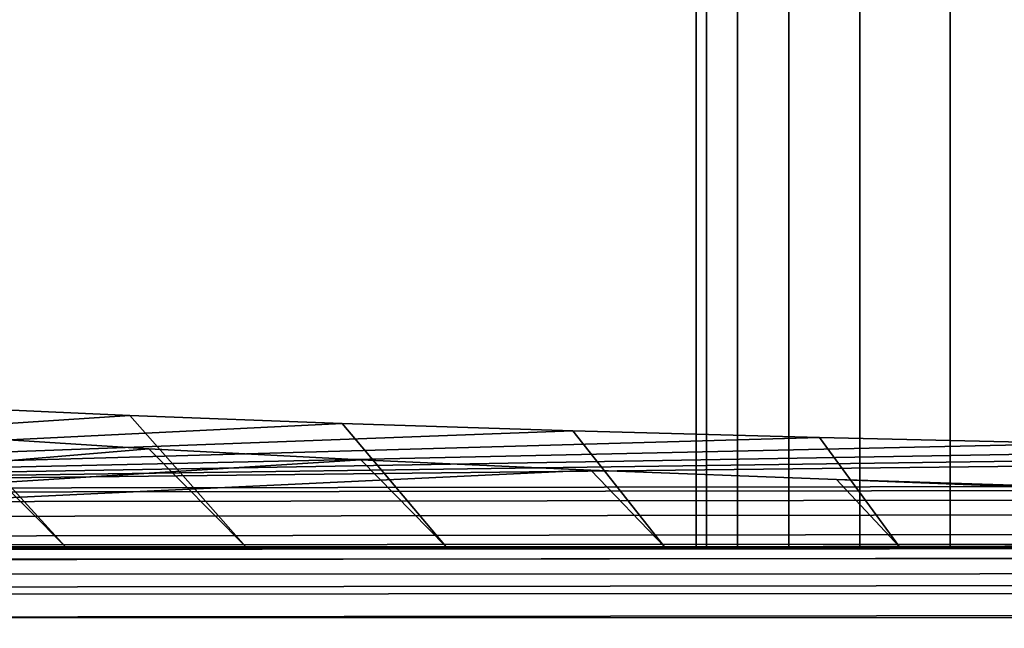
# Model space of a CAD drawing. Header units: metres. Extents: x -109 to 109, y -100 to 76.
# Tile 237 of 256: x 63.39 to 67.95, y -0.88 to 1.94. Entities that reach past the tile are written whole.
import ezdxf

# ---------------------------------------------------------------- set-up
doc = ezdxf.new("R2010")
doc.units = ezdxf.units.M
doc.layers.add('solid_21062310', color=7, linetype='CONTINUOUS')

msp = doc.modelspace()

# ---------------------------------------------------------------- linework, layer by layer
at = {"layer": 'solid_21062310'}
for points in [[(66.570541, 4.500002, 0.977966), (66.522499, 4.500002), (66.522499, -0.5), (66.571587, -0.5, 0.98366)], [(66.522499, 4.500002), (66.570541, 4.500002, -0.977966), (66.571587, -0.5, -0.98366), (66.522499, -0.5)], [(66.714218, 4.500002, 1.946514), (66.570541, 4.500002, 0.977966), (66.571587, -0.5, 0.98366), (66.714401, -0.5, 1.947421)], [(66.570541, 4.500002, -0.977966), (66.714218, 4.500002, -1.946514), (66.714401, -0.5, -1.947421), (66.571587, -0.5, -0.98366)], [(66.952126, 4.500002, 2.896315), (66.714218, 4.500002, 1.946514), (66.714401, -0.5, 1.947421), (66.952339, -0.5, 2.895545)], [(66.714218, 4.500002, -1.946514), (66.952126, 4.500002, -2.896315), (66.952339, -0.5, -2.895545), (66.714401, -0.5, -1.947421)], [(67.28199, 4.500002, 3.818224), (66.952126, 4.500002, 2.896315), (66.952339, -0.5, 2.895545), (67.282578, -0.5, 3.819408)], [(66.952126, 4.500002, -2.896315), (67.28199, 4.500002, -3.818224), (67.282578, -0.5, -3.819408), (66.952339, -0.5, -2.895545)], [(67.70063, 4.500002, 4.703361), (67.28199, 4.500002, 3.818224), (67.282578, -0.5, 3.819408), (67.700447, -0.5, 4.702264)], [(67.28199, 4.500002, -3.818224), (67.70063, 4.500002, -4.703361), (67.700447, -0.5, -4.702264), (67.282578, -0.5, -3.819408)], [(68.20401, 4.500002, 5.543202), (67.70063, 4.500002, 4.703361), (67.700447, -0.5, 4.702264), (68.204926, -0.5, 5.544283)], [(67.70063, 4.500002, -4.703361), (68.20401, 4.500002, -5.543202), (68.204926, -0.5, -5.544283), (67.700447, -0.5, -4.702264)], [(62.209099, 0.190368, -8.127484), (62.860104, -0.5, -7.875009), (63.598385, -0.5, -9.033874), (63.004143, 0.147672, -9.313724)], [(58.685616, -0.233507, -19.904194), (63.004143, 0.147672, -9.313724), (63.897156, 0.107574, -10.427783)], [(63.004143, 0.147672, -9.313724), (63.598385, -0.5, -9.033874), (64.43486, -0.5, -10.123971), (63.897156, 0.107574, -10.427783)], [(58.685616, -0.233507, -19.904194), (63.897156, 0.107574, -10.427783), (64.881676, 0.070364, -11.461612)], [(63.897156, 0.107574, -10.427783), (64.43486, -0.5, -10.123971), (65.363075, -0.5, -11.136929), (64.881676, 0.070364, -11.461612)], [(58.685616, -0.233507, -19.904194), (64.881676, 0.070364, -11.461612), (65.950424, 0.036313, -12.407681)], [(62.289719, 0.070459, 8.026543), (63.089344, 0.010453, 9.19547), (63.598385, -0.5, 9.033874), (62.860104, -0.5, 7.875009)], [(64.881676, 0.070364, -11.461612), (65.363075, -0.5, -11.136929), (66.37603, -0.5, -12.065142), (65.950424, 0.036313, -12.407681)], [(58.685616, -0.233507, -19.904194), (65.950424, 0.036313, -12.407681), (67.095596, 0.005668, -13.259104)], [(58.685616, -0.233507, -19.904194), (67.095596, 0.005668, -13.259104), (68.308838, -0.021351, -14.009782)], [(58.685669, -0.493421, 19.011005), (63.98439, -0.045858, 10.292417), (63.089344, 0.010453, 9.19547)], [(63.089344, 0.010453, 9.19547), (63.98439, -0.045858, 10.292417), (64.43486, -0.5, 10.123971), (63.598385, -0.5, 9.033874)], [(65.950424, 0.036313, -12.407681), (66.37603, -0.5, -12.065142), (67.466125, -0.5, -12.901613), (67.095596, 0.005668, -13.259104)], [(67.095596, 0.005668, -13.259104), (67.466125, -0.5, -12.901613), (68.624992, -0.5, -13.639895), (68.308838, -0.021351, -14.009782)], [(58.685616, -0.233507, -19.904194), (68.308838, -0.021351, -14.009782), (69.581467, -0.044551, -14.654358)], [(58.685616, -0.233507, -19.904194), (69.581467, -0.044551, -14.654358), (70.90419, -0.063765, -15.188191)], [(58.685616, -0.233507, -19.904194), (70.90419, -0.063765, -15.188191), (72.267372, -0.078854, -15.607394)], [(74.739296, -0.213329, -19.343586), (58.685616, -0.233507, -19.904194), (72.267372, -0.078854, -15.607394), (73.661079, -0.089708, -15.908982)], [(58.685669, -0.493421, 19.011005), (64.968452, -0.098076, 11.309635), (63.98439, -0.045858, 10.292417)], [(63.98439, -0.045858, 10.292417), (64.968452, -0.098076, 11.309635), (65.363075, -0.5, 11.136929), (64.43486, -0.5, 10.123971)], [(58.685669, -0.493421, 19.011005), (66.03437, -0.14583, 12.23989), (64.968452, -0.098076, 11.309635)], [(64.968452, -0.098076, 11.309635), (66.03437, -0.14583, 12.23989), (66.37603, -0.5, 12.065142), (65.363075, -0.5, 11.136929)], [(58.685669, -0.493421, 19.011005), (74.695206, -0.485192, 18.8507), (67.174461, -0.188781, 13.076585), (66.03437, -0.14583, 12.23989)], [(66.03437, -0.14583, 12.23989), (67.174461, -0.188781, 13.076585), (67.466125, -0.5, 12.901613), (66.37603, -0.5, 12.065142)], [(58.690937, -0.252045, -20.056273), (58.685616, -0.233507, -19.904194), (74.739296, -0.213329, -19.343586), (90.798309, -0.211687, -18.935049)], [(58.696117, -0.296139, -20.203001), (58.690937, -0.252045, -20.056273), (90.798309, -0.211687, -18.935049), (90.803482, -0.25578, -19.081778)], [(67.174461, -0.188781, 13.076585), (68.380577, -0.22663, 13.813886), (68.624992, -0.5, 13.639895), (67.466125, -0.5, 12.901613)], [(74.695206, -0.485192, 18.8507), (68.380577, -0.22663, 13.813886), (67.174461, -0.188781, 13.076585)], [(58.700989, -0.364512, -20.340122), (58.696117, -0.296139, -20.203001), (90.803482, -0.25578, -19.081778), (90.808357, -0.324151, -19.218899)], [(58.687119, -0.513954, 19.161373), (90.70475, -0.476963, 18.690395), (75.089264, -0.331456, 15.855905), (74.695206, -0.485192, 18.8507)], [(58.705418, -0.455177, -20.463654), (58.700989, -0.364512, -20.340122), (90.808357, -0.324151, -19.218899), (90.81279, -0.414817, -19.342434)], [(58.70927, -0.565507, -20.570017), (58.705418, -0.455177, -20.463654), (90.81279, -0.414817, -19.342434), (90.816643, -0.525146, -19.448799)], [(58.687119, -0.513954, 19.161373), (74.695206, -0.485192, 18.8507), (58.685669, -0.493421, 19.011005)], [(58.687119, -0.513954, 19.161373), (90.706291, -0.49802, 18.843094), (90.70475, -0.476963, 18.690395)], [(58.687119, -0.513954, 19.161373), (58.688591, -0.559463, 19.306154), (90.707802, -0.545324, 18.991148), (90.706291, -0.49802, 18.843094)], [(62.860104, -0.5, -7.875009), (62.860104, -0.5, 7.875009), (63.598385, -0.5, 9.033874)], [(63.598385, -0.5, -9.033874), (62.860104, -0.5, -7.875009), (63.598385, -0.5, 9.033874)], [(63.598385, -0.5, -9.033874), (63.598385, -0.5, 9.033874), (64.43486, -0.5, 10.123971)], [(64.43486, -0.5, -10.123971), (63.598385, -0.5, -9.033874), (64.43486, -0.5, 10.123971)], [(64.43486, -0.5, -10.123971), (64.43486, -0.5, 10.123971), (65.363075, -0.5, 11.136929)], [(65.363075, -0.5, -11.136929), (64.43486, -0.5, -10.123971), (65.363075, -0.5, 11.136929)], [(65.363075, -0.5, -11.136929), (65.363075, -0.5, 11.136929), (66.37603, -0.5, 12.065142)], [(66.522499, -0.5), (66.37603, -0.5, -12.065142), (65.363075, -0.5, -11.136929), (66.37603, -0.5, 12.065142)], [(66.714401, -0.5, 1.947421), (66.571587, -0.5, 0.98366), (66.37603, -0.5, 12.065142), (67.466125, -0.5, 12.901613)], [(66.571587, -0.5, 0.98366), (66.522499, -0.5), (66.37603, -0.5, 12.065142)], [(67.700447, -0.5, -4.702264), (67.466125, -0.5, -12.901613), (66.37603, -0.5, -12.065142), (67.282578, -0.5, -3.819408)], [(66.571587, -0.5, -0.98366), (66.37603, -0.5, -12.065142), (66.522499, -0.5)], [(66.952339, -0.5, -2.895545), (67.282578, -0.5, -3.819408), (66.37603, -0.5, -12.065142)], [(66.714401, -0.5, -1.947421), (66.952339, -0.5, -2.895545), (66.37603, -0.5, -12.065142)], [(66.571587, -0.5, -0.98366), (66.714401, -0.5, -1.947421), (66.37603, -0.5, -12.065142)], [(66.952339, -0.5, 2.895545), (66.714401, -0.5, 1.947421), (67.466125, -0.5, 12.901613)], [(67.282578, -0.5, 3.819408), (66.952339, -0.5, 2.895545), (67.466125, -0.5, 12.901613)], [(67.700447, -0.5, 4.702264), (67.282578, -0.5, 3.819408), (67.466125, -0.5, 12.901613)], [(68.204926, -0.5, 5.544283), (67.700447, -0.5, 4.702264), (67.466125, -0.5, 12.901613), (68.624992, -0.5, 13.639895)], [(68.786644, -0.5, -6.328401), (68.624992, -0.5, -13.639895), (67.466125, -0.5, -12.901613), (68.204926, -0.5, -5.544283)], [(67.700447, -0.5, -4.702264), (68.204926, -0.5, -5.544283), (67.466125, -0.5, -12.901613)], [(58.688591, -0.559463, 19.306154), (58.68998, -0.628653, 19.441227), (90.709213, -0.617399, 19.128857), (90.707802, -0.545324, 18.991148)], [(58.712437, -0.692298, -20.656122), (58.70927, -0.565507, -20.570017), (90.816643, -0.525146, -19.448799), (90.819809, -0.651939, -19.534906)], [(58.68998, -0.628653, 19.441227), (58.691242, -0.719558, 19.562756), (90.710503, -0.712095, 19.252111), (90.709213, -0.617399, 19.128857)], [(58.714825, -0.831874, -20.719473), (58.712437, -0.692298, -20.656122), (90.819809, -0.651939, -19.534906), (90.822197, -0.791515, -19.598259)], [(58.691242, -0.719558, 19.562756), (58.692348, -0.829593, 19.66728), (90.711609, -0.826588, 19.357237), (90.710503, -0.712095, 19.252111)], [(58.716366, -0.980183, -20.758232), (58.714825, -0.831874, -20.719473), (90.822197, -0.791515, -19.598259), (90.823738, -0.939826, -19.637018)], [(58.692348, -0.829593, 19.66728), (58.69326, -0.955627, 19.751831), (90.712517, -0.957463, 19.441093), (90.711609, -0.826588, 19.357237)]]:
    msp.add_3dface(points, dxfattribs=at)

doc.saveas('drawing.dxf')
